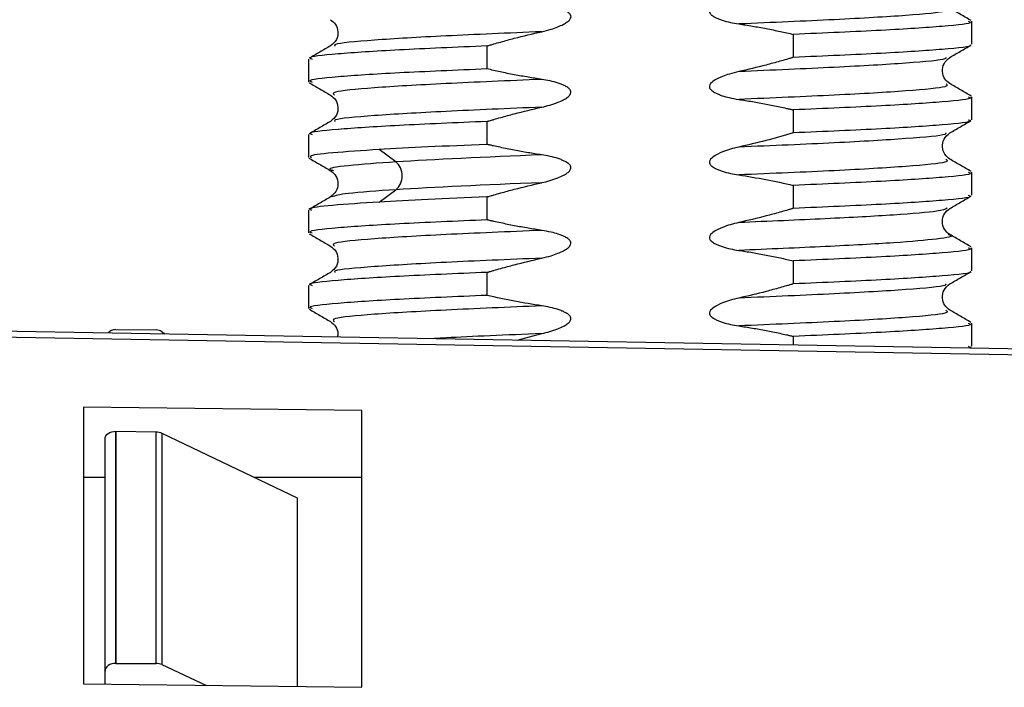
# Model space of a CAD drawing. Header units: millimetres. Extents: x 0 to 420, y 0 to 297.
# Tile 63 of 87: x 323.01 to 327.61, y 177.48 to 180.6. Entities that reach past the tile are written whole.
import ezdxf

# ---------------------------------------------------------------- set-up
doc = ezdxf.new("R2010")
doc.units = ezdxf.units.MM
doc.linetypes.add('SLD-Solido', pattern=[0])

msp = doc.modelspace()

# ---------------------------------------------------------------- linework, layer by layer
at = {"color": 7, "linetype": 'SLD-Solido', "lineweight": 25}
for p, q in [((327.463, 180.4896), (327.463, 180.597)), ((326.6284, 180.5357), (326.6284, 180.4283)), ((325.1975, 180.3745), (325.1975, 180.4819)), ((324.363, 180.4206), (324.363, 180.3132)), ((327.463, 180.1368), (327.463, 180.2442)), ((326.6284, 180.183), (326.6284, 180.0756)), ((325.1975, 180.0217), (325.1975, 180.1291)), ((324.363, 180.0679), (324.363, 179.9604)), ((324.7713, 179.94), (324.6926, 179.9977)), ((327.463, 179.784), (327.463, 179.8914)), ((326.6284, 179.8302), (326.6284, 179.7228)), ((324.6926, 179.7524), (324.7713, 179.8101)), ((325.1975, 179.6689), (325.1975, 179.7763)), ((324.363, 179.7151), (324.363, 179.6077)), ((327.463, 179.4313), (327.463, 179.5387)), ((326.6284, 179.4774), (326.6284, 179.37)), ((325.1975, 179.3161), (325.1975, 179.4235)), ((324.363, 179.3623), (324.363, 179.2549)), ((327.463, 179.0785), (327.463, 179.1859)), ((322.5119, 179.1568), (331.1119, 179.0067)), ((331.1119, 178.9774), (322.5119, 179.1276)), ((323.4624, 179.1564), (323.6504, 179.1548)), ((323.6777, 179.1464), (323.6929, 179.1362)), ((325.3384, 179.1075), (325.4527, 179.1373)), ((326.6284, 179.1246), (326.6284, 179.085)), ((327.4458, 179.0785), (327.4563, 179.0733)), ((327.4524, 179.0706), (327.46, 179.075)), ((324.6119, 178.7774), (323.3119, 178.7934)), ((323.3119, 178.7934), (323.3119, 177.5005)), ((324.6119, 177.4845), (324.6119, 178.7774)), ((323.4619, 177.5963), (323.4619, 178.681)), ((323.4624, 178.681), (323.4624, 177.5963)), ((323.4624, 178.681), (323.6504, 178.6787)), ((323.6504, 177.5963), (323.6504, 178.6787)), ((323.6777, 178.6726), (323.6777, 177.5905)), ((323.6777, 178.6726), (324.3104, 178.3704)), ((323.4119, 177.5606), (323.4119, 178.6459)), ((323.3119, 178.4672), (323.4119, 178.4672)), ((324.1077, 178.4672), (324.6119, 178.4672)), ((324.3104, 178.3704), (324.3104, 177.4882)), ((323.4624, 177.5963), (323.6504, 177.5963)), ((323.6777, 177.5905), (323.8863, 177.4934)), ((323.4119, 177.4993), (323.4119, 177.5606)), ((323.3119, 177.5005), (324.6119, 177.4845))]:
    msp.add_line(p, q, dxfattribs=at)
for points, knots in [([(326.3732, 180.7146), (326.3605, 180.7115), (326.335, 180.7054), (326.2936, 180.6909), (326.2597, 180.6753), (326.2339, 180.6524), (326.2382, 180.6344), (326.249, 180.624), (326.263, 180.6155), (326.2795, 180.6081), (326.3028, 180.5998), (326.3343, 180.5912), (326.3603, 180.5868), (326.3732, 180.5847)], [0, 0, 0, 0, 0.12543, 0.250811, 0.413198, 0.499078, 0.532845, 0.577225, 0.638344, 0.688645, 0.749192, 0.874562, 1, 1, 1, 1]), ([(325.4527, 180.5484), (325.4674, 180.552), (325.4929, 180.5583), (325.5267, 180.5701), (325.552, 180.5814), (325.5712, 180.5927), (325.584, 180.6037), (325.5909, 180.6159), (325.5877, 180.6286), (325.577, 180.639), (325.5629, 180.6475), (325.5464, 180.6549), (325.525, 180.6626), (325.4935, 180.6713), (325.4676, 180.6757), (325.4527, 180.6783)], [0, 0, 0, 0, 0.143981, 0.250247, 0.340114, 0.407836, 0.461917, 0.500089, 0.533476, 0.577763, 0.639194, 0.689424, 0.749762, 0.855549, 1, 1, 1, 1]), ([(327.3418, 180.6579), (327.3475, 180.6532), (327.3612, 180.642), (327.1755, 180.6242), (326.842, 180.6045), (326.5295, 180.5913), (326.3732, 180.5847)], [0, 0, 0, 0, 0.189111, 0.459407, 0.729703, 1, 1, 1, 1]), ([(327.4599, 180.6005), (327.4432, 180.6101), (327.4098, 180.6295), (327.3764, 180.6488), (327.3597, 180.6584)], [0, 0, 0, 0, 0.5000266, 1, 1, 1, 1]), ([(324.4662, 180.6045), (324.4746, 180.5978), (324.4916, 180.584), (324.5036, 180.5482), (324.4961, 180.5079), (324.4764, 180.4909), (324.4663, 180.4821)], [0, 0, 0, 0, 0.232622, 0.474752, 0.728933, 1, 1, 1, 1]), ([(326.3732, 180.5847), (326.3945, 180.5814), (326.4374, 180.5749), (326.5022, 180.5629), (326.566, 180.5502), (326.6082, 180.5404), (326.6284, 180.5357)], [0, 0, 0, 0, 0.24864, 0.500087, 0.760606, 1, 1, 1, 1]), ([(327.4458, 180.597), (327.4508, 180.5953), (327.4739, 180.5873), (327.3419, 180.5731), (327.0648, 180.5544), (326.7739, 180.542), (326.6284, 180.5357)], [0, 0, 0, 0, 0.084863, 0.389909, 0.694954, 1, 1, 1, 1]), ([(325.4527, 180.5484), (325.2962, 180.5418), (324.9832, 180.5286), (324.6535, 180.5088), (324.478, 180.4931), (324.4846, 180.484), (324.4864, 180.4815)], [0, 0, 0, 0, 0.2956, 0.5912, 0.886802, 1, 1, 1, 1]), ([(325.1975, 180.4819), (325.1988, 180.4823), (325.2015, 180.483), (325.2067, 180.4846), (325.216, 180.4873), (325.2344, 180.4927), (325.2714, 180.5033), (325.3456, 180.5236), (325.4098, 180.5385), (325.4527, 180.5484)], [0, 0, 0, 0, 0.015569, 0.031195, 0.062446, 0.12495, 0.249958, 0.499972, 1, 1, 1, 1]), ([(324.4662, 180.4821), (324.4495, 180.4724), (324.4161, 180.4531), (324.3827, 180.4338), (324.366, 180.4241)], [0, 0, 0, 0, 0.4999749, 1, 1, 1, 1]), ([(325.1975, 180.4819), (325.052, 180.4756), (324.7611, 180.4632), (324.484, 180.4445), (324.352, 180.4303), (324.3751, 180.4224), (324.3801, 180.4206)], [0, 0, 0, 0, 0.3050459, 0.6100919, 0.9151378, 1, 1, 1, 1]), ([(327.4528, 180.4861), (327.4541, 180.4855), (327.4703, 180.4787), (327.3388, 180.4657), (327.0656, 180.447), (326.7741, 180.4346), (326.6284, 180.4283)], [0, 0, 0, 0, 0.030094, 0.353396, 0.676698, 1, 1, 1, 1]), ([(327.3597, 180.4282), (327.3764, 180.4378), (327.4098, 180.4571), (327.4432, 180.4765), (327.4599, 180.4861)], [0, 0, 0, 0, 0.499975, 1, 1, 1, 1]), ([(327.3395, 180.4287), (327.3413, 180.4262), (327.3479, 180.4171), (327.1724, 180.4014), (326.8428, 180.3816), (326.5298, 180.3684), (326.3733, 180.3618)], [0, 0, 0, 0, 0.1131479, 0.4087657, 0.7043833, 1, 1, 1, 1]), ([(326.6284, 180.4283), (326.6271, 180.428), (326.6244, 180.4272), (326.6192, 180.4256), (326.61, 180.4229), (326.5915, 180.4175), (326.5545, 180.4069), (326.4803, 180.3867), (326.4161, 180.3717), (326.3733, 180.3618)], [0, 0, 0, 0, 0.015568, 0.031193, 0.062445, 0.124948, 0.249954, 0.499965, 1, 1, 1, 1]), ([(327.3597, 180.3057), (327.3513, 180.3124), (327.3343, 180.3261), (327.3223, 180.3619), (327.3297, 180.4022), (327.3495, 180.4193), (327.3596, 180.4281)], [0, 0, 0, 0, 0.2322816, 0.4743022, 0.7285906, 1, 1, 1, 1]), ([(325.1975, 180.3745), (325.052, 180.3682), (324.7611, 180.3558), (324.484, 180.3371), (324.352, 180.3229), (324.3751, 180.315), (324.3801, 180.3132)], [0, 0, 0, 0, 0.305045, 0.610091, 0.915136, 1, 1, 1, 1]), ([(325.4527, 180.3255), (325.4314, 180.3288), (325.3885, 180.3354), (325.3237, 180.3473), (325.2599, 180.36), (325.2177, 180.3698), (325.1975, 180.3745)], [0, 0, 0, 0, 0.248692, 0.50009, 0.760599, 1, 1, 1, 1]), ([(325.4527, 180.3255), (325.2964, 180.3189), (324.9839, 180.3058), (324.6505, 180.286), (324.4647, 180.2682), (324.4785, 180.257), (324.4841, 180.2523)], [0, 0, 0, 0, 0.270288, 0.540576, 0.810863, 1, 1, 1, 1]), ([(325.4527, 180.1956), (325.4655, 180.1987), (325.491, 180.2049), (325.5249, 180.2165), (325.5521, 180.2286), (325.5713, 180.24), (325.5841, 180.2509), (325.5909, 180.2632), (325.5876, 180.2758), (325.577, 180.2863), (325.5629, 180.2947), (325.5464, 180.3021), (325.5231, 180.3105), (325.4916, 180.319), (325.4656, 180.3234), (325.4527, 180.3255)], [0, 0, 0, 0, 0.125171, 0.250293, 0.340277, 0.408163, 0.46225, 0.500116, 0.533742, 0.578015, 0.639086, 0.689279, 0.74971, 0.874821, 1, 1, 1, 1]), ([(326.3733, 180.3618), (326.3586, 180.3582), (326.3331, 180.352), (326.2919, 180.3374), (326.2598, 180.3226), (326.2339, 180.2997), (326.2383, 180.2816), (326.249, 180.2712), (326.263, 180.2627), (326.2795, 180.2554), (326.3009, 180.2476), (326.3324, 180.2389), (326.3583, 180.2345), (326.3733, 180.2319)], [0, 0, 0, 0, 0.143863, 0.250798, 0.41319, 0.49908, 0.532847, 0.577231, 0.638357, 0.688652, 0.74921, 0.855473, 1, 1, 1, 1]), ([(324.366, 180.3097), (324.3827, 180.3001), (324.4161, 180.2808), (324.4495, 180.2614), (324.4662, 180.2518)], [0, 0, 0, 0, 0.500027, 1, 1, 1, 1]), ([(327.3419, 180.3051), (327.3475, 180.3005), (327.3612, 180.2893), (327.1755, 180.2715), (326.842, 180.2517), (326.5295, 180.2385), (326.3733, 180.2319)], [0, 0, 0, 0, 0.189308, 0.459539, 0.72977, 1, 1, 1, 1]), ([(327.46, 180.2477), (327.4433, 180.2573), (327.4099, 180.2767), (327.3765, 180.296), (327.3598, 180.3057)], [0, 0, 0, 0, 0.500026, 1, 1, 1, 1]), ([(324.4663, 180.2517), (324.4746, 180.245), (324.4916, 180.2313), (324.5036, 180.1955), (324.4961, 180.1552), (324.4764, 180.1381), (324.4662, 180.1293)], [0, 0, 0, 0, 0.232282, 0.474304, 0.728603, 1, 1, 1, 1]), ([(326.3733, 180.2319), (326.3945, 180.2286), (326.4373, 180.2221), (326.5013, 180.2104), (326.5544, 180.1996), (326.5915, 180.1914), (326.6099, 180.1872), (326.6192, 180.1851), (326.6244, 180.1839), (326.6271, 180.1833), (326.6284, 180.183)], [0, 0, 0, 0, 0.248562, 0.500047, 0.750051, 0.875054, 0.937555, 0.968806, 0.984431, 1, 1, 1, 1]), ([(327.4458, 180.2442), (327.4508, 180.2425), (327.4739, 180.2345), (327.3419, 180.2203), (327.0648, 180.2017), (326.7739, 180.1892), (326.6284, 180.183)], [0, 0, 0, 0, 0.0848624, 0.3899083, 0.6949541, 1, 1, 1, 1]), ([(325.4527, 180.1956), (325.2962, 180.189), (324.9832, 180.1758), (324.6535, 180.1561), (324.478, 180.1403), (324.4846, 180.1312), (324.4864, 180.1287)], [0, 0, 0, 0, 0.295547, 0.591095, 0.886641, 1, 1, 1, 1]), ([(325.1975, 180.1291), (325.1975, 180.1291), (325.1975, 180.1291), (325.1976, 180.1291), (325.1979, 180.1292), (325.1992, 180.1296), (325.2018, 180.1304), (325.2067, 180.1318), (325.2159, 180.1346), (325.2344, 180.14), (325.2714, 180.1505), (325.3456, 180.1708), (325.4098, 180.1857), (325.4527, 180.1956)], [0, 0, 0, 0, 0.000055, 0.000246, 0.000987, 0.003919, 0.015605, 0.031226, 0.062468, 0.124954, 0.249935, 0.499925, 1, 1, 1, 1]), ([(324.4661, 180.1293), (324.4494, 180.1196), (324.416, 180.1003), (324.3826, 180.081), (324.3659, 180.0713)], [0, 0, 0, 0, 0.4999753, 1, 1, 1, 1]), ([(325.1975, 180.1291), (325.052, 180.1229), (324.7611, 180.1104), (324.484, 180.0917), (324.352, 180.0775), (324.3751, 180.0696), (324.3801, 180.0679)], [0, 0, 0, 0, 0.305045, 0.610091, 0.915136, 1, 1, 1, 1]), ([(327.4458, 180.1368), (327.4508, 180.1351), (327.4739, 180.1271), (327.3419, 180.1129), (327.0648, 180.0942), (326.7739, 180.0818), (326.6284, 180.0756)], [0, 0, 0, 0, 0.0848617, 0.3899078, 0.6949539, 1, 1, 1, 1]), ([(327.3597, 180.0754), (327.3764, 180.085), (327.4098, 180.1043), (327.4432, 180.1237), (327.4599, 180.1333)], [0, 0, 0, 0, 0.499975, 1, 1, 1, 1]), ([(327.3394, 180.076), (327.3413, 180.0734), (327.3479, 180.0643), (327.1724, 180.0486), (326.8427, 180.0288), (326.5297, 180.0156), (326.3732, 180.009)], [0, 0, 0, 0, 0.113562, 0.409042, 0.704521, 1, 1, 1, 1]), ([(326.6284, 180.0756), (326.5856, 180.0631), (326.5012, 180.0386), (326.4155, 180.0188), (326.3732, 180.009)], [0, 0, 0, 0, 0.506645, 1, 1, 1, 1]), ([(327.3597, 179.9529), (327.3514, 179.9596), (327.3344, 179.9733), (327.3224, 180.0091), (327.3298, 180.0495), (327.3495, 180.0665), (327.3597, 180.0753)], [0, 0, 0, 0, 0.232066, 0.474045, 0.728417, 1, 1, 1, 1]), ([(325.4527, 179.9728), (325.4314, 179.976), (325.3886, 179.9826), (325.3238, 179.9945), (325.2699, 180.0054), (325.2325, 180.0136), (325.2147, 180.0176), (325.206, 180.0197), (325.2017, 180.0207), (325.1993, 180.0213), (325.1981, 180.0215), (325.1975, 180.0217)], [0, 0, 0, 0, 0.248522, 0.500031, 0.760537, 0.882928, 0.942139, 0.971248, 0.985677, 0.992861, 1, 1, 1, 1]), ([(326.3732, 180.009), (326.3605, 180.006), (326.335, 179.9999), (326.2936, 179.9854), (326.2597, 179.9698), (326.2339, 179.9469), (326.2382, 179.9288), (326.249, 179.9184), (326.263, 179.9099), (326.2795, 179.9026), (326.3028, 179.8942), (326.3343, 179.8856), (326.3603, 179.8813), (326.3732, 179.8791)], [0, 0, 0, 0, 0.125428, 0.250797, 0.413235, 0.499076, 0.532867, 0.577266, 0.638397, 0.68872, 0.749208, 0.874565, 1, 1, 1, 1]), ([(324.3643, 179.9581), (324.381, 179.9484), (324.4144, 179.9291), (324.4478, 179.9098), (324.4645, 179.9001)], [0, 0, 0, 0, 0.5000184, 1, 1, 1, 1]), ([(324.6926, 179.9977), (324.6143, 179.9925), (324.4577, 179.982), (324.3604, 179.9696), (324.3735, 179.9624), (324.3771, 179.9604)], [0, 0, 0, 0, 0.420643, 0.841285, 1, 1, 1, 1]), ([(325.4527, 179.8429), (325.4655, 179.8459), (325.491, 179.8521), (325.5249, 179.8638), (325.5521, 179.8758), (325.5713, 179.8872), (325.5841, 179.8981), (325.5909, 179.9104), (325.5876, 179.923), (325.577, 179.9335), (325.5629, 179.9419), (325.5464, 179.9493), (325.5231, 179.9577), (325.4916, 179.9663), (325.4656, 179.9706), (325.4527, 179.9728)], [0, 0, 0, 0, 0.125177, 0.250294, 0.340275, 0.408159, 0.462247, 0.500117, 0.533746, 0.578021, 0.639091, 0.689282, 0.749709, 0.874815, 1, 1, 1, 1]), ([(324.7713, 179.94), (324.6902, 179.9341), (324.5282, 179.9223), (324.4431, 179.9087), (324.4735, 179.9011), (324.4803, 179.8994)], [0, 0, 0, 0, 0.436641, 0.873272, 1, 1, 1, 1]), ([(327.3418, 179.9523), (327.3474, 179.9477), (327.3611, 179.9365), (327.1754, 179.9187), (326.842, 179.8989), (326.5295, 179.8857), (326.3732, 179.8791)], [0, 0, 0, 0, 0.1889246, 0.4592831, 0.7296416, 1, 1, 1, 1]), ([(327.46, 179.8949), (327.4433, 179.9046), (327.4099, 179.9239), (327.3765, 179.9432), (327.3598, 179.9529)], [0, 0, 0, 0, 0.500026, 1, 1, 1, 1]), ([(324.4663, 179.8989), (324.4756, 179.8911), (324.4939, 179.8758), (324.5037, 179.8377), (324.4939, 179.7997), (324.4755, 179.7843), (324.4663, 179.7766)], [0, 0, 0, 0, 0.251851, 0.500016, 0.748167, 1, 1, 1, 1]), ([(326.3732, 179.8791), (326.4155, 179.8724), (326.5011, 179.8588), (326.5856, 179.8398), (326.6284, 179.8302)], [0, 0, 0, 0, 0.493725, 1, 1, 1, 1]), ([(327.4458, 179.8914), (327.4508, 179.8897), (327.4739, 179.8817), (327.3419, 179.8676), (327.0648, 179.8489), (326.7739, 179.8364), (326.6284, 179.8302)], [0, 0, 0, 0, 0.084862, 0.389908, 0.694954, 1, 1, 1, 1]), ([(325.1975, 179.7763), (325.1975, 179.7763), (325.1976, 179.7763), (325.1979, 179.7764), (325.1992, 179.7768), (325.2018, 179.7776), (325.2067, 179.7791), (325.2159, 179.7818), (325.2344, 179.7872), (325.2714, 179.7977), (325.3456, 179.818), (325.4098, 179.8329), (325.4527, 179.8428)], [0, 0, 0, 0, 0.000242, 0.000985, 0.003918, 0.0156, 0.031223, 0.06247, 0.124966, 0.249965, 0.499977, 1, 1, 1, 1]), ([(324.4652, 179.7759), (324.4485, 179.7662), (324.4151, 179.7469), (324.3818, 179.7276), (324.3651, 179.718)], [0, 0, 0, 0, 0.499988, 1, 1, 1, 1]), ([(324.7713, 179.8101), (324.6858, 179.8042), (324.523, 179.7929), (324.4885, 179.7817), (324.4722, 179.7763)], [0, 0, 0, 0, 0.525562, 1, 1, 1, 1]), ([(327.4458, 179.784), (327.4508, 179.7823), (327.4739, 179.7743), (327.3419, 179.7602), (327.0648, 179.7415), (326.7739, 179.729), (326.6284, 179.7228)], [0, 0, 0, 0, 0.084864, 0.389909, 0.694955, 1, 1, 1, 1]), ([(327.3593, 179.7223), (327.376, 179.732), (327.4094, 179.7513), (327.4429, 179.7707), (327.4596, 179.7803)], [0, 0, 0, 0, 0.4999717, 1, 1, 1, 1]), ([(324.6926, 179.7524), (324.6143, 179.7471), (324.4577, 179.7367), (324.3604, 179.7242), (324.3735, 179.717), (324.3771, 179.7151)], [0, 0, 0, 0, 0.420643, 0.841285, 1, 1, 1, 1]), ([(327.3474, 179.723), (327.3376, 179.7185), (327.3149, 179.7081), (327.1127, 179.6917), (326.7949, 179.674), (326.5138, 179.6622), (326.3733, 179.6563)], [0, 0, 0, 0, 0.202813, 0.468539, 0.734267, 1, 1, 1, 1]), ([(326.6284, 179.7228), (326.6271, 179.7224), (326.6244, 179.7216), (326.6192, 179.7201), (326.61, 179.7173), (326.5915, 179.7119), (326.5545, 179.7014), (326.4803, 179.6811), (326.4161, 179.6662), (326.3733, 179.6563)], [0, 0, 0, 0, 0.015587, 0.031209, 0.062454, 0.124945, 0.249932, 0.499924, 1, 1, 1, 1]), ([(327.3596, 179.6002), (327.3504, 179.6079), (327.332, 179.6233), (327.3221, 179.6614), (327.332, 179.6994), (327.3504, 179.7148), (327.3597, 179.7225)], [0, 0, 0, 0, 0.251836, 0.499979, 0.748137, 1, 1, 1, 1]), ([(325.1975, 179.6689), (325.052, 179.6627), (324.7611, 179.6502), (324.484, 179.6315), (324.352, 179.6174), (324.3751, 179.6094), (324.3801, 179.6077)], [0, 0, 0, 0, 0.3050456, 0.6100913, 0.9151369, 1, 1, 1, 1]), ([(325.4527, 179.62), (325.4314, 179.6232), (325.3886, 179.6298), (325.3246, 179.6415), (325.2715, 179.6523), (325.2345, 179.6604), (325.216, 179.6646), (325.2067, 179.6668), (325.202, 179.6679), (325.1993, 179.6685), (325.198, 179.6688), (325.1975, 179.6689)], [0, 0, 0, 0, 0.248575, 0.500065, 0.75006, 0.875057, 0.937556, 0.968804, 0.984429, 0.994077, 1, 1, 1, 1]), ([(326.3733, 179.6563), (326.3605, 179.6532), (326.335, 179.6471), (326.2936, 179.6326), (326.2597, 179.617), (326.2339, 179.5941), (326.2382, 179.576), (326.249, 179.5656), (326.263, 179.5572), (326.2795, 179.5498), (326.3028, 179.5414), (326.3343, 179.5328), (326.3603, 179.5285), (326.3733, 179.5263)], [0, 0, 0, 0, 0.125429, 0.250808, 0.413198, 0.499078, 0.532845, 0.577225, 0.638346, 0.688648, 0.749196, 0.874564, 1, 1, 1, 1]), ([(324.366, 179.6042), (324.3827, 179.5945), (324.4161, 179.5752), (324.4495, 179.5559), (324.4662, 179.5462)], [0, 0, 0, 0, 0.500026, 1, 1, 1, 1]), ([(325.4527, 179.62), (325.2964, 179.6134), (324.9839, 179.6002), (324.6504, 179.5804), (324.4647, 179.5626), (324.4784, 179.5514), (324.4841, 179.5468)], [0, 0, 0, 0, 0.270228, 0.540457, 0.810685, 1, 1, 1, 1]), ([(325.4527, 179.4901), (325.4673, 179.4937), (325.4928, 179.4999), (325.5266, 179.5117), (325.552, 179.523), (325.5713, 179.5344), (325.5841, 179.5453), (325.5909, 179.5576), (325.5876, 179.5703), (325.5769, 179.5807), (325.5629, 179.5892), (325.5464, 179.5965), (325.525, 179.6042), (325.4935, 179.613), (325.4676, 179.6174), (325.4527, 179.62)], [0, 0, 0, 0, 0.143359, 0.250283, 0.340267, 0.40816, 0.462247, 0.500118, 0.533743, 0.578019, 0.639096, 0.689283, 0.749724, 0.855897, 1, 1, 1, 1]), ([(327.3513, 179.5999), (327.3555, 179.599), (327.3887, 179.5922), (327.3129, 179.5795), (327.1179, 179.5618), (326.7936, 179.5441), (326.5134, 179.5323), (326.3733, 179.5263)], [0, 0, 0, 0, 0.035151, 0.276361, 0.5175707, 0.7587829, 1, 1, 1, 1]), ([(327.4595, 179.5424), (327.4428, 179.552), (327.4094, 179.5714), (327.376, 179.5907), (327.3593, 179.6004)], [0, 0, 0, 0, 0.500029, 1, 1, 1, 1]), ([(324.4663, 179.5461), (324.4746, 179.5394), (324.4916, 179.5258), (324.5036, 179.49), (324.4962, 179.4497), (324.4765, 179.4326), (324.4663, 179.4238)], [0, 0, 0, 0, 0.232298, 0.47432, 0.728603, 1, 1, 1, 1]), ([(326.3733, 179.5263), (326.3946, 179.5231), (326.4374, 179.5165), (326.5022, 179.5046), (326.566, 179.4918), (326.6082, 179.4821), (326.6284, 179.4774)], [0, 0, 0, 0, 0.248755, 0.500088, 0.760565, 1, 1, 1, 1]), ([(327.4458, 179.5387), (327.4508, 179.5369), (327.4739, 179.529), (327.3419, 179.5148), (327.0648, 179.4961), (326.7739, 179.4836), (326.6284, 179.4774)], [0, 0, 0, 0, 0.084864, 0.389909, 0.694955, 1, 1, 1, 1]), ([(325.4527, 179.4901), (325.2962, 179.4835), (324.9831, 179.4703), (324.6535, 179.4505), (324.478, 179.4348), (324.4846, 179.4257), (324.4864, 179.4232)], [0, 0, 0, 0, 0.295634, 0.591268, 0.886901, 1, 1, 1, 1]), ([(325.1975, 179.4235), (325.198, 179.4237), (325.1993, 179.4241), (325.202, 179.4249), (325.2067, 179.4263), (325.216, 179.429), (325.2344, 179.4344), (325.2714, 179.4449), (325.3456, 179.4652), (325.4098, 179.4801), (325.4527, 179.4901)], [0, 0, 0, 0, 0.005908, 0.01557, 0.031195, 0.062445, 0.124945, 0.249945, 0.499948, 1, 1, 1, 1]), ([(324.4661, 179.4237), (324.4494, 179.4141), (324.416, 179.3947), (324.3826, 179.3754), (324.3659, 179.3657)], [0, 0, 0, 0, 0.499975, 1, 1, 1, 1]), ([(325.1975, 179.4235), (325.052, 179.4173), (324.7611, 179.4049), (324.484, 179.3862), (324.352, 179.372), (324.3751, 179.364), (324.3801, 179.3623)], [0, 0, 0, 0, 0.305046, 0.610091, 0.915137, 1, 1, 1, 1]), ([(327.4528, 179.4278), (327.4542, 179.4272), (327.4703, 179.4204), (327.3388, 179.4074), (327.0656, 179.3887), (326.7741, 179.3762), (326.6284, 179.37)], [0, 0, 0, 0, 0.0297624, 0.3531749, 0.6765875, 1, 1, 1, 1]), ([(327.3597, 179.3698), (327.3764, 179.3795), (327.4098, 179.3988), (327.4432, 179.4181), (327.4599, 179.4278)], [0, 0, 0, 0, 0.499975, 1, 1, 1, 1]), ([(327.3395, 179.3704), (327.3413, 179.3679), (327.3479, 179.3588), (327.1724, 179.343), (326.8428, 179.3233), (326.5297, 179.3101), (326.3732, 179.3035)], [0, 0, 0, 0, 0.113283, 0.408856, 0.704428, 1, 1, 1, 1]), ([(326.6284, 179.37), (326.6271, 179.3696), (326.6244, 179.3688), (326.6192, 179.3673), (326.61, 179.3646), (326.5915, 179.3592), (326.5545, 179.3486), (326.4803, 179.3283), (326.4161, 179.3134), (326.3732, 179.3035)], [0, 0, 0, 0, 0.015576, 0.031201, 0.062452, 0.124955, 0.249964, 0.499981, 1, 1, 1, 1]), ([(327.3597, 179.2474), (327.3514, 179.2541), (327.3343, 179.2678), (327.3223, 179.3036), (327.3298, 179.3439), (327.3495, 179.361), (327.3596, 179.3698)], [0, 0, 0, 0, 0.232238, 0.474254, 0.728559, 1, 1, 1, 1]), ([(325.1975, 179.3161), (325.052, 179.3099), (324.7611, 179.2975), (324.484, 179.2788), (324.352, 179.2646), (324.3751, 179.2566), (324.3801, 179.2549)], [0, 0, 0, 0, 0.305046, 0.610091, 0.915137, 1, 1, 1, 1]), ([(325.4527, 179.2672), (325.4104, 179.2739), (325.3248, 179.2875), (325.2403, 179.3065), (325.1975, 179.3161)], [0, 0, 0, 0, 0.493669, 1, 1, 1, 1]), ([(325.4527, 179.2672), (325.2964, 179.2606), (324.9839, 179.2474), (324.6505, 179.2276), (324.4648, 179.2098), (324.4785, 179.1986), (324.4841, 179.194)], [0, 0, 0, 0, 0.270327, 0.540654, 0.810981, 1, 1, 1, 1]), ([(325.4527, 179.1373), (325.4655, 179.1404), (325.491, 179.1465), (325.5249, 179.1582), (325.5521, 179.1703), (325.5713, 179.1817), (325.5841, 179.1926), (325.5909, 179.2048), (325.5876, 179.2175), (325.577, 179.2279), (325.5629, 179.2364), (325.5464, 179.2437), (325.5231, 179.2521), (325.4916, 179.2607), (325.4656, 179.265), (325.4527, 179.2672)], [0, 0, 0, 0, 0.125173, 0.250295, 0.340278, 0.408162, 0.462249, 0.500116, 0.533743, 0.578016, 0.639085, 0.689278, 0.749707, 0.874818, 1, 1, 1, 1]), ([(326.3732, 179.3035), (326.3605, 179.3004), (326.335, 179.2943), (326.2936, 179.2798), (326.2598, 179.2642), (326.2339, 179.2413), (326.2383, 179.2233), (326.249, 179.2129), (326.263, 179.2044), (326.2795, 179.197), (326.3028, 179.1886), (326.3343, 179.1801), (326.3603, 179.1757), (326.3732, 179.1736)], [0, 0, 0, 0, 0.125434, 0.250805, 0.413192, 0.499079, 0.532849, 0.577233, 0.638355, 0.688656, 0.749201, 0.87456, 1, 1, 1, 1]), ([(324.3659, 179.2514), (324.3826, 179.2418), (324.416, 179.2224), (324.4494, 179.2031), (324.4661, 179.1934)], [0, 0, 0, 0, 0.500027, 1, 1, 1, 1]), ([(327.3418, 179.2468), (327.3475, 179.2421), (327.3612, 179.2309), (327.1755, 179.2131), (326.842, 179.1933), (326.5295, 179.1802), (326.3732, 179.1736)], [0, 0, 0, 0, 0.189168, 0.459445, 0.729723, 1, 1, 1, 1]), ([(327.46, 179.1893), (327.4433, 179.199), (327.4099, 179.2183), (327.3765, 179.2376), (327.3598, 179.2473)], [0, 0, 0, 0, 0.500026, 1, 1, 1, 1]), ([(324.4662, 179.1934), (324.4743, 179.1867), (324.4909, 179.1731), (324.5032, 179.144), (324.4986, 179.1272), (324.4972, 179.1222)], [0, 0, 0, 0, 0.401899, 0.820559, 1, 1, 1, 1]), ([(326.3732, 179.1736), (326.3945, 179.1703), (326.4373, 179.1637), (326.5013, 179.152), (326.5544, 179.1412), (326.5915, 179.1331), (326.6099, 179.1289), (326.6192, 179.1268), (326.6241, 179.1256), (326.6267, 179.125), (326.6279, 179.1247), (326.6283, 179.1246), (326.6284, 179.1246), (326.6284, 179.1246)], [0, 0, 0, 0, 0.248539, 0.500026, 0.750034, 0.875038, 0.937538, 0.968788, 0.984413, 0.996046, 0.998995, 0.999755, 1, 1, 1, 1]), ([(327.4458, 179.1859), (327.4508, 179.1841), (327.4739, 179.1762), (327.3419, 179.162), (327.0648, 179.1433), (326.7739, 179.1309), (326.6284, 179.1246)], [0, 0, 0, 0, 0.084862, 0.389908, 0.694954, 1, 1, 1, 1]), ([(323.4624, 179.1564), (323.4551, 179.1557), (323.4415, 179.1544), (323.4315, 179.1452), (323.4269, 179.1409)], [0, 0, 0, 0, 0.533222, 1, 1, 1, 1]), ([(325.4527, 179.1373), (325.288, 179.1307), (325.0963, 179.123), (324.9694, 179.1153), (324.9515, 179.1143)], [0, 0, 0, 0, 0.859002, 1, 1, 1, 1]), ([(323.4119, 178.6459), (323.4119, 178.6543), (323.4168, 178.664), (323.4364, 178.6777), (323.4502, 178.6811), (323.4619, 178.681)], [0, 0, 0, 0, 0.5, 0.5, 1, 1, 1, 1]), ([(323.4619, 177.5963), (323.4502, 177.5962), (323.4364, 177.5927), (323.4168, 177.5787), (323.4119, 177.5689), (323.4119, 177.5606)], [0, 0, 0, 0, 0.5, 0.5, 1, 1, 1, 1])]:
    msp.add_open_spline(points, degree=3, knots=knots, dxfattribs=at)
for points in [[(325.1975, 180.0217), (325.0019, 180.0137), (324.8285, 180.0057), (324.6926, 179.9977)], [(325.4527, 179.9728), (325.1853, 179.9618), (324.9452, 179.9509), (324.7713, 179.94)], [(324.7713, 179.8101), (324.7891, 179.8232), (324.8125, 179.875), (324.7891, 179.9269), (324.7713, 179.94)], [(325.4527, 179.8428), (325.1853, 179.8319), (324.9451, 179.821), (324.7713, 179.8101)], [(325.1975, 179.7763), (325.0019, 179.7683), (324.8285, 179.7603), (324.6926, 179.7524)], [(323.6777, 179.1464), (323.6697, 179.1516), (323.6599, 179.1547), (323.6504, 179.1548)], [(323.4619, 178.681), (323.4621, 178.681), (323.4622, 178.681), (323.4624, 178.681)], [(323.6504, 178.6787), (323.6599, 178.6786), (323.6697, 178.6764), (323.6777, 178.6726)], [(323.4624, 177.5963), (323.4622, 177.5963), (323.4621, 177.5963), (323.4619, 177.5963)], [(323.6777, 177.5905), (323.6697, 177.5942), (323.6599, 177.5963), (323.6504, 177.5963)]]:
    msp.add_open_spline(points, degree=3, dxfattribs=at)

doc.saveas('drawing.dxf')
